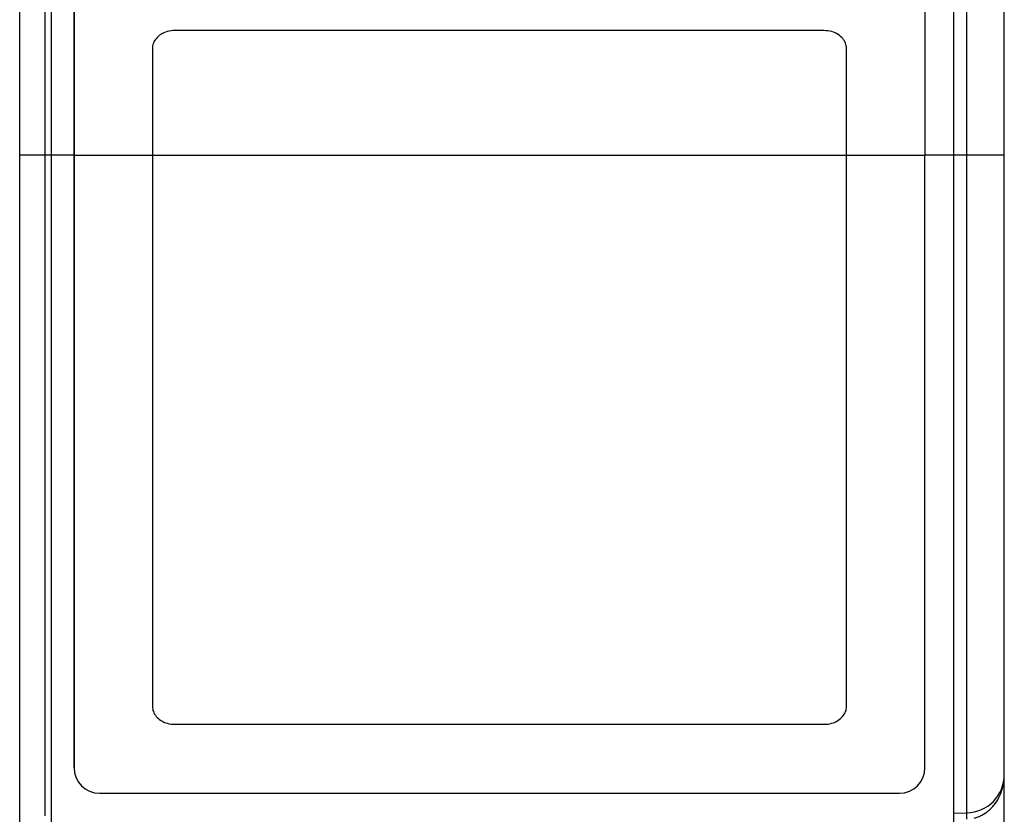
# Model space of a CAD drawing. Header units: inches. Extents: x 0 to 22, y 0 to 17.
# Tile 5 of 42: x 3.212 to 3.985, y 11.94 to 12.564. Entities that reach past the tile are written whole.
import ezdxf

# ---------------------------------------------------------------- set-up
doc = ezdxf.new("R2010")
doc.units = ezdxf.units.IN
doc.header["$LTSCALE"] = 1.21
doc.header["$MEASUREMENT"] = 0
doc.layers.get('0').update_dxf_attribs({"linetype": 'CONTINUOUS'})
doc.layers.add('03___PRT_ALL_CURVES', color=7, linetype='CONTINUOUS')

msp = doc.modelspace()

# ---------------------------------------------------------------- linework, layer by layer
at = {"color": 7, "linetype": 'CONTINUOUS'}
for p, q in [((3.94476, 13.02792), (3.94476, 11.92477)), ((3.95502, 13.02774), (3.95502, 11.94161)), ((3.23141, 13.02438), (3.23141, 11.9392)), ((3.21176, 11.88294), (3.21176, 12.99678)), ((3.98476, 7.96984), (3.98476, 12.99701)), ((3.23676, 11.92811), (3.23676, 12.98809)), ((3.21176, 12.45813), (3.25433, 12.45813)), ((3.25433, 12.45792), (3.25432, 11.97692)), ((3.25446, 12.45792), (3.25445, 11.97692)), ((3.25446, 12.45792), (3.92244, 12.45791)), ((3.92243, 11.97691), (3.92244, 12.45791)), ((3.92244, 12.45813), (3.98476, 12.45813)), ((3.92244, 12.45813), (3.92244, 12.45791)), ((3.25445, 11.97692), (3.25432, 11.97692)), ((3.27445, 11.95692), (3.90243, 11.95691)), ((3.94476, 11.94143), (3.95502, 11.94161)), ((3.95528, 11.93661), (3.95528, 11.94161))]:
    msp.add_line(p, q, dxfattribs=at)
for centre, radius, start, end in [((3.27445, 11.97692), 0.02, 179.99776, 269.9974), ((3.90243, 11.97691), 0.02, 270.00027, 359.9999), ((3.95476, 11.97161), 0.03, 271, 360)]:
    msp.add_arc(centre, radius, start, end, dxfattribs=at)
for points, knots in [([(3.2532, 12.9487), (3.25339, 12.91031), (3.25372, 12.8314), (3.25407, 12.71051), (3.25429, 12.58531), (3.25433, 12.50063), (3.25433, 12.45792)], [0, 0, 0, 0, 0.234651, 0.482381, 0.738959, 1, 1, 1, 1]), ([(3.25334, 12.94903), (3.25353, 12.91053), (3.25386, 12.83147), (3.25421, 12.71045), (3.25442, 12.58524), (3.25446, 12.5006), (3.25446, 12.45792)], [0, 0, 0, 0, 0.235146, 0.482952, 0.739317, 1, 1, 1, 1]), ([(3.92149, 12.91279), (3.92165, 12.8768), (3.92193, 12.8032), (3.92222, 12.6909), (3.9224, 12.57533), (3.92244, 12.49738), (3.92244, 12.45813)], [0, 0, 0, 0, 0.23748, 0.485638, 0.741002, 1, 1, 1, 1]), ([(3.97221, 11.94313), (3.97322, 11.94398), (3.97511, 11.94577), (3.97834, 11.94968), (3.98144, 11.95501), (3.98378, 11.96183), (3.98451, 11.96652), (3.98466, 11.96885)], [0, 0, 0, 0, 0.135105, 0.265934, 0.517623, 0.761014, 1, 1, 1, 1]), ([(3.96111, 11.93741), (3.96217, 11.93768), (3.96424, 11.93833), (3.96806, 11.94007), (3.97065, 11.94183), (3.97221, 11.94313)], [0, 0, 0, 0, 0.26159, 0.515114, 1, 1, 1, 1])]:
    msp.add_open_spline(points, degree=3, knots=knots, dxfattribs=at)
at = {"layer": '03___PRT_ALL_CURVES', "color": 40, "linetype": 'CONTINUOUS'}
for p, q in [((3.84315, 12.55562), (3.3337, 12.55563)), ((3.31594, 12.5418), (3.31597, 12.45792)), ((3.86094, 12.45791), (3.86091, 12.54178)), ((3.31597, 12.45792), (3.31596, 12.02495)), ((3.86093, 12.02494), (3.86094, 12.45791)), ((3.33373, 12.01107), (3.84318, 12.01106))]:
    msp.add_line(p, q, dxfattribs=at)
for points in [[(3.3337, 12.55563), (3.33151, 12.55559), (3.3275, 12.55509), (3.32244, 12.55283), (3.31884, 12.54961), (3.31647, 12.54572), (3.31595, 12.54313), (3.31594, 12.5418)], [(3.86091, 12.54178), (3.86089, 12.5431), (3.86038, 12.54567), (3.85809, 12.54947), (3.8545, 12.55277), (3.84938, 12.55507), (3.84535, 12.55558), (3.84315, 12.55562)], [(3.31596, 12.02495), (3.31597, 12.02363), (3.31649, 12.02105), (3.31877, 12.01724), (3.32237, 12.01393), (3.32748, 12.01161), (3.33152, 12.0111), (3.33373, 12.01107)], [(3.84318, 12.01106), (3.84537, 12.01109), (3.84937, 12.0116), (3.85442, 12.01386), (3.85802, 12.0171), (3.8604, 12.021), (3.86092, 12.02361), (3.86093, 12.02494)]]:
    msp.add_open_spline(points, degree=3, dxfattribs=at)

doc.saveas('drawing.dxf')
